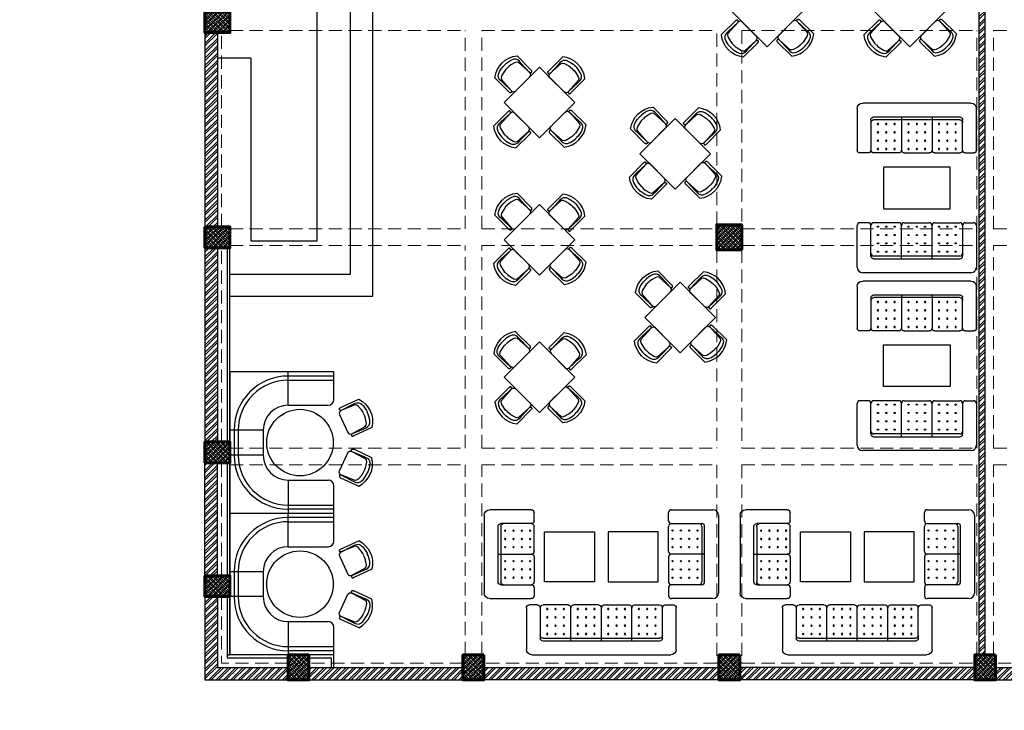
# Model space of a CAD drawing. Header units: inches. Extents: x 113025 to 158499, y 12149 to 30915.
# Tile 124 of 167: x 124551 to 125261, y 28523 to 29021. Entities that reach past the tile are written whole.
import ezdxf

# ---------------------------------------------------------------- set-up
doc = ezdxf.new("R2010")
doc.units = ezdxf.units.IN
doc.header["$MEASUREMENT"] = 0
doc.linetypes.add('HIDDEN', pattern=[0.375, 0.25, -0.125])
doc.layers.add('PD_025_TEXT', color=61, linetype='Continuous')
doc.layers.add('PD_BASE', color=8, linetype='Continuous', transparency=0.5)
for name, color, linetype, lineweight in [('PD_COLUMN', 2, 'Continuous', 60), ('PD_HATCH', 45, 'Continuous', 9), ('PP-SPRINKLER PIPE', 1, 'Continuous', 0)]:
    doc.layers.add(name, color=color, linetype=linetype, lineweight=lineweight)
pattern_1 = [(45, (268611.2745, 47371.9895), (-1.767766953, 1.767766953), []), (135, (268611.2745, 47371.9895), (-1.767766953, -1.767766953), [])]

# ---------------------------------------------------------------- blocks, each defined once
blk = doc.blocks.new('columns2')
at = {"layer": 'PD_HATCH'}
h = blk.add_hatch(dxfattribs=at)
h.set_pattern_fill('ANSI37', color=256, scale=20)
h.paths.add_polyline_path([(387, -250), (387, -268), (369, -268), (369, -250)])
h.paths.add_polyline_path([(18, 0), (18, -15), (0, -15), (0, 0)])
h.paths.add_polyline_path([(18, -828), (18, -813), (0, -813), (0, -828)])
h.paths.add_polyline_path([(201, -870), (186, -870), (186, -888), (201, -888)])
h.paths.add_polyline_path([(570, -870), (555, -870), (555, -888), (570, -888)])
h.paths.add_polyline_path([(754.5, -870), (739.5, -870), (739.5, -888), (754.5, -888)])
h.paths.add_polyline_path([(934.5, -870), (919.5, -870), (919.5, -888), (934.5, -888)])
h.paths.add_polyline_path([(385.5, -870), (370.5, -870), (370.5, -888), (385.5, -888)])
h.paths.add_polyline_path([(201, 42), (186, 42), (186, 60), (201, 60)])
h.paths.add_polyline_path([(387, -578), (387, -560), (369, -560), (369, -578)])
h.paths.add_polyline_path([(1116, -731.5), (1116, -716.5), (1098, -716.5), (1098, -731.5)])
h.paths.add_polyline_path([(1116, -111.5), (1116, -96.5), (1098, -96.5), (1098, -111.5)])
h.paths.add_polyline_path([(1116, -561.5), (1116, -576.5), (1098, -576.5), (1098, -561.5)])
h.paths.add_polyline_path([(1116, -251.5), (1116, -266.5), (1098, -266.5), (1098, -251.5)])
h.paths.add_polyline_path([(0, -731.5), (0, -716.5), (18, -716.5), (18, -731.5)])
h.paths.add_polyline_path([(0, -111.5), (0, -96.5), (18, -96.5), (18, -111.5)])
h.paths.add_polyline_path([(0, -406.5), (0, -421.5), (18, -421.5), (18, -406.5)])
h.paths.add_polyline_path([(0, -561.5), (0, -576.5), (18, -576.5), (18, -561.5)])
h.paths.add_polyline_path([(0, -251.5), (0, -266.5), (18, -266.5), (18, -251.5)])
h.paths.add_polyline_path([(993, -111.5), (993, -99.5), (984, -99.5), (984, -111.5)])
h.paths.add_polyline_path([(993, -189.5), (993, -201.5), (984, -201.5), (984, -189.5)])
h.paths.add_polyline_path([(903, -111.5), (903, -99.5), (912, -99.5), (912, -111.5)])
h.paths.add_polyline_path([(903, -189.5), (903, -201.5), (912, -201.5), (912, -189.5)])
h.paths.add_polyline_path([(75, -870), (60, -870), (60, -888), (75, -888)])
h.paths.add_polyline_path([(1116, -870), (1101, -870), (1101, -888), (1116, -888)])
h.paths.add_polyline_path([(75, 42), (60, 42), (60, 60), (75, 60)])
h.paths.add_polyline_path([(570, 42), (555, 42), (555, 60), (570, 60)])
h.paths.add_polyline_path([(754.5, 42), (739.5, 42), (739.5, 60), (754.5, 60)])
h.paths.add_polyline_path([(934.5, 42), (919.5, 42), (919.5, 60), (934.5, 60)])
h.paths.add_polyline_path([(385.5, 42), (370.5, 42), (370.5, 60), (385.5, 60)])
h.paths.add_polyline_path([(1116, 42), (1101, 42), (1101, 60), (1116, 60)])
h.paths.add_polyline_path([(738, -250), (738, -268), (756, -268), (756, -250)])
h.paths.add_polyline_path([(756, -578), (756, -560), (738, -560), (738, -578)])
at = {"layer": 'PD_COLUMN'}
for points in [[(0, -406.5), (0, -421.5), (18, -421.5), (18, -406.5)], [(387, -578), (387, -560), (369, -560), (369, -578)], [(0, -561.5), (0, -576.5), (18, -576.5), (18, -561.5)], [(0, -731.5), (0, -716.5), (18, -716.5), (18, -731.5)], [(18, -828), (18, -813), (0, -813), (0, -828)], [(75, -870), (60, -870), (60, -888), (75, -888)], [(201, -870), (186, -870), (186, -888), (201, -888)], [(385.5, -870), (370.5, -870), (370.5, -888), (385.5, -888)], [(570, -870), (555, -870), (555, -888), (570, -888)]]:
    blk.add_lwpolyline(points, close=True, dxfattribs=at)
at = {"layer": 'PD_HATCH', "linetype": 'HIDDEN', "ltscale": 38}
for p, q in [((0, -561.5), (0, -421.5)), ((12, -561.5), (12, -421.5)), ((18, -420), (187.5, -420)), ((187.5, -563), (187.5, -420)), ((199.5, -563), (199.5, -420)), ((199.5, -420), (369, -420)), ((369, -560), (369, -420)), ((387, -420), (556.5, -420)), ((387, -420), (387, -560)), ((556.5, -563), (556.5, -420)), ((568.5, -563), (568.5, -420)), ((568.5, -420), (738, -420)), ((18, -563), (187.5, -563)), ((199.5, -563), (369, -563)), ((387, -563), (556.5, -563)), ((568.5, -563), (738, -563)), ((0, -716.5), (0, -576.5)), ((12, -716.5), (12, -576.5)), ((18, -575), (187.5, -575)), ((187.5, -721), (187.5, -575)), ((199.5, -721), (199.5, -575)), ((199.5, -575), (369, -575)), ((369, -578), (369, -721)), ((387, -575), (556.5, -575)), ((387, -578), (387, -721)), ((556.5, -721), (556.5, -575)), ((568.5, -721), (568.5, -575)), ((568.5, -575), (738, -575)), ((18, -721), (187.5, -721)), ((199.5, -721), (369, -721)), ((387, -721), (556.5, -721)), ((568.5, -721), (738, -721)), ((0, -813), (0, -731.5)), ((12, -813), (12, -731.5)), ((18, -733), (187.5, -733)), ((187.5, -870), (187.5, -733)), ((199.5, -870), (199.5, -733)), ((199.5, -733), (369, -733)), ((369, -733), (369, -876)), ((387, -733), (556.5, -733)), ((387, -733), (387, -876)), ((556.5, -870), (556.5, -733)), ((568.5, -870), (568.5, -733)), ((568.5, -733), (738, -733)), ((0, -828), (0, -888)), ((12, -828), (12, -876)), ((60, -876), (12, -876)), ((186, -876), (75, -876)), ((369, -876), (201, -876)), ((387, -876), (555, -876)), ((738, -876), (570, -876)), ((60, -888), (0, -888)), ((186, -888), (75, -888)), ((370.5, -888), (201, -888)), ((385.5, -888), (555, -888)), ((739.5, -888), (570, -888))]:
    blk.add_line(p, q, dxfattribs=at)
blk = doc.blocks.new('A$C57124B3B')
at = {"color": 251}
for p, q in [((46, 504), (46, 109)), ((665, 109), (665, 506))]:
    blk.add_line(p, q, dxfattribs=at)
for points in [[(100, 525), (95, 530), (90, 534), (86, 537), (82, 539), (78, 541), (75, 542), (71, 542), (68, 542), (66, 541), (63, 541), (61, 540), (59, 539), (57, 538), (55, 537), (54, 535), (52, 534), (51, 532), (50, 529), (49, 526), (48, 522), (47, 516), (46, 509), (46, 506)], [(100, 525), (92, 265), (90, 207), (95, 175), (111, 140), (143, 111), (197, 86), (269, 70), (318, 65), (357, 65)], [(610, 525), (619, 265), (621, 207), (615, 175), (599, 140), (568, 111), (513, 86), (441, 70), (392, 65), (354, 65)], [(610, 525), (615, 530), (620, 534), (624, 537), (629, 539), (632, 541), (636, 542), (639, 542), (642, 542), (645, 541), (647, 541), (650, 540), (652, 539), (653, 538), (655, 537), (657, 535), (658, 534), (659, 532), (660, 529), (662, 526), (663, 522), (664, 516), (664, 509), (665, 506)]]:
    blk.add_lwpolyline(points, dxfattribs=at)
blk.add_lwpolyline([(353, 144), (310, 144), (260, 151), (165, 175), (136, 193), (116, 221), (100, 522, -0.429937), (157, 583), (553, 583, -0.429937), (610, 522), (594, 221), (575, 193), (545, 175), (450, 151), (401, 144), (357, 144)], format="xyb", dxfattribs=at)
blk.add_arc((355, 499), 498, 231.563, 308.437, dxfattribs=at)
blk = doc.blocks.new('FIXEDSEATING012')
at = {"color": 251}
for p, q in [((0, 0), (0, -102)), ((75, 0), (0, 0)), ((42, -24), (42, 0)), ((75, -3), (75, 0)), ((75, -3), (42, -3)), ((42, -6), (75, -6)), ((75, -20), (75, -3)), ((42, -24), (71, -24)), ((24, -42), (0, -42)), ((3, -42), (3, -60)), ((6, -42), (6, -60)), ((24, -42), (24, -60)), ((24, -60), (0, -60)), ((42, -78), (71, -78)), ((42, -78), (42, -102)), ((75, -102), (75, -82)), ((42, -96), (75, -96)), ((75, -99), (42, -99)), ((75, -102), (0, -102))]:
    blk.add_line(p, q, dxfattribs=at)
blk.add_circle((50.51, -51), 24, dxfattribs=at)
for centre, radius, start, end in [((42, -42), 39, 90, 180), ((42, -42), 36, 90, 180), ((71, -20), 4, 270, 0), ((42, -42), 18, 90, 180), ((42, -60), 39, 180, 270), ((42, -60), 36, 180, 270), ((42, -60), 18, 180, 270), ((71, -82), 4, 0, 90)]:
    blk.add_arc(centre, radius, start, end, dxfattribs=at)
at = {"color": 251, "extrusion": (0, 0, -1), "yscale": 0.03640297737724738, "zscale": -0.03640297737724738}
for p, xscale, rotation in [((-95.77, -16.47), 0.03640297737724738, 245), ((-95.77, -85.53), -0.03640297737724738, 295)]:
    blk.add_blockref('A$C57124B3B', p, dxfattribs=dict(at, xscale=xscale, rotation=rotation))
blk = doc.blocks.new('ghfhgfh')
at = {"color": 251}
for p, q in [((133107.64, 19586.52), (133207.64, 19586.52)), ((133103.64, 19552.52), (133103.64, 19582.52)), ((133199.64, 19576.52), (133115.64, 19576.52)), ((133135.64, 19576.52), (133135.64, 19552.52)), ((133157.64, 19576.52), (133157.64, 19552.52)), ((133179.64, 19576.52), (133179.64, 19552.52)), ((133211.64, 19582.52), (133211.64, 19552.52)), ((133211.64, 19582.52), (133211.64, 19552.52)), ((133113.64, 19552.52), (133113.64, 19574.52)), ((133115.64, 19574.52), (133199.64, 19574.52)), ((133201.64, 19574.52), (133201.64, 19552.52)), ((133111.64, 19550.52), (133105.64, 19550.52)), ((133133.64, 19550.52), (133115.64, 19550.52)), ((133155.64, 19550.52), (133137.64, 19550.52)), ((133159.64, 19550.52), (133177.64, 19550.52)), ((133181.64, 19550.52), (133199.64, 19550.52)), ((133203.64, 19550.52), (133209.64, 19550.52))]:
    blk.add_line(p, q, dxfattribs=at)
for centre in [(133118.64, 19571.38), (133124.64, 19571.38), (133130.64, 19571.38), (133140.64, 19571.38), (133146.64, 19571.38), (133152.64, 19571.38), (133162.64, 19571.38), (133168.64, 19571.38), (133174.64, 19571.38), (133184.64, 19571.38), (133190.64, 19571.38), (133196.64, 19571.38), (133118.64, 19565.38), (133124.64, 19565.38), (133130.64, 19565.38), (133140.64, 19565.38), (133146.64, 19565.38), (133152.64, 19565.38), (133162.64, 19565.38), (133168.64, 19565.38), (133174.64, 19565.38), (133184.64, 19565.38), (133190.64, 19565.38), (133196.64, 19565.38), (133118.64, 19559.38), (133124.64, 19559.38), (133130.64, 19559.38), (133140.64, 19559.38), (133146.64, 19559.38), (133152.64, 19559.38), (133162.64, 19559.38), (133168.64, 19559.38), (133174.64, 19559.38), (133184.64, 19559.38), (133190.64, 19559.38), (133196.64, 19559.38), (133118.64, 19553.38), (133124.64, 19553.38), (133130.64, 19553.38), (133140.64, 19553.38), (133146.64, 19553.38), (133152.64, 19553.38), (133162.64, 19553.38), (133168.64, 19553.38), (133174.64, 19553.38), (133184.64, 19553.38), (133190.64, 19553.38), (133196.64, 19553.38)]:
    blk.add_circle(centre, 0.442, dxfattribs=at)
for centre, radius, start, end in [((133107.64, 19582.52), 4, 90, 180), ((133207.64, 19582.52), 4, 0, 90), ((133115.64, 19574.52), 2, 90, 180), ((133199.64, 19574.52), 2, 0, 90), ((133115.64, 19572.52), 2, 90, 180), ((133199.64, 19572.52), 2, 0, 90), ((133105.64, 19552.52), 2, 180, 270), ((133111.64, 19552.52), 2, 270, 0), ((133115.64, 19552.52), 2, 180, 270), ((133133.64, 19552.52), 2, 270, 0), ((133137.64, 19552.52), 2, 180, 270), ((133155.64, 19552.52), 2, 270, 0), ((133159.64, 19552.52), 2, 180, 270), ((133177.64, 19552.52), 2, 270, 0), ((133181.64, 19552.52), 2, 180, 270), ((133199.64, 19552.52), 2, 270, 0), ((133203.64, 19552.52), 2, 180, 270), ((133209.64, 19552.52), 2, 270, 0)]:
    blk.add_arc(centre, radius, start, end, dxfattribs=at)
blk = doc.blocks.new('A$C545F11F4')
at = {"color": 251}
for p, q in [((4, 64), (34, 64)), ((2, 56), (2, 62)), ((38, 60), (38, 4)), ((2, 34), (2, 52)), ((4, 54), (26, 54)), ((26, 52), (26, 12)), ((28, 12), (28, 52)), ((2, 30), (2, 12)), ((28, 32), (4, 32)), ((2, 8), (2, 2)), ((26, 10), (4, 10)), ((34, 0), (4, 0))]:
    blk.add_line(p, q, dxfattribs=at)
for centre in [(4.86, 49), (4.86, 43), (10.86, 49), (10.86, 43), (16.86, 49), (16.86, 43), (22.86, 49), (22.86, 43), (4.86, 37), (10.86, 37), (16.86, 37), (22.86, 37), (4.86, 27), (4.86, 21), (10.86, 27), (10.86, 21), (16.86, 27), (16.86, 21), (22.86, 27), (22.86, 21), (4.86, 15), (10.86, 15), (16.86, 15), (22.86, 15)]:
    blk.add_circle(centre, 0.442, dxfattribs=at)
for centre, radius, start, end in [((4, 62), 2, 90, 180), ((34, 60), 4, 0, 90), ((4, 56), 2, 180, 270), ((4, 52), 2, 90, 180), ((24, 52), 2, 360, 90), ((26, 52), 2, 0, 90), ((4, 34), 2, 180, 270), ((4, 30), 2, 90, 180), ((4, 12), 2, 180, 270), ((4, 8), 2, 90, 180), ((24, 12), 2, 270, 0), ((26, 12), 2, 270, 0), ((4, 2), 2, 180, 270), ((34, 4), 4, 270, 0)]:
    blk.add_arc(centre, radius, start, end, dxfattribs=at)
blk = doc.blocks.new('EDEW')
at = {"color": 251}
for points in [[(-122.75, 83.74), (-86.75, 83.74), (-86.75, 47.74), (-122.75, 47.74)], [(-40.92, 83.74), (-76.92, 83.74), (-76.92, 47.74), (-40.92, 47.74)]]:
    blk.add_lwpolyline(points, close=True, dxfattribs=at)
at = {"color": 251, "xscale": -1}
blk.add_blockref('A$C545F11F4', (-128.3, 35.76), dxfattribs=at)
at = {"color": 251}
blk.add_blockref('A$C545F11F4', (-35.37, 35.76), dxfattribs=at)
at = {"color": 251, "xscale": -1, "rotation": 180}
blk.add_blockref('ghfhgfh', (-133239.47, 19581.66), dxfattribs=at)
blk = doc.blocks.new('5T2G3')
at = {"color": 251}
blk.add_lwpolyline([(-65.1, 22.42), (-29.1, 22.42), (-29.1, 58.42), (-65.1, 58.42)], close=True, dxfattribs=at)
at = {"color": 251, "extrusion": (0, 0, -1), "yscale": 0.03640297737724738, "zscale": -0.03640297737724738}
for p, xscale, rotation in [((58.84, 79.7), 0.03640297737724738, 180.3099349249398), ((86.38, 27.68), 0.03640297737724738, 90.30993492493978), ((7.82, 27.68), -0.03640297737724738, 269.6900650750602), ((58.84, 1.14), -0.03640297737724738, 359.6900650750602)]:
    blk.add_blockref('A$C57124B3B', p, dxfattribs=dict(at, xscale=xscale, rotation=rotation))
blk = doc.blocks.new('3SEATER445')
at = {"color": 251}
for p, q in [((-31.85, 36), (-37.85, 36)), ((-9.85, 36), (-27.85, 36)), ((-5.85, 36), (12.15, 36)), ((16.15, 36), (34.15, 36)), ((38.15, 36), (44.15, 36)), ((-39.85, 4), (-39.85, 34)), ((-29.85, 12), (-29.85, 34)), ((-7.85, 10), (-7.85, 34)), ((14.15, 10), (14.15, 34)), ((36.15, 34), (36.15, 12)), ((46.15, 34), (46.15, 4)), ((34.15, 12), (-27.85, 12)), ((-27.85, 10), (34.15, 10)), ((42.15, 0), (-35.85, 0))]:
    blk.add_line(p, q, dxfattribs=at)
for centre in [(-24.85, 33.14), (-18.85, 33.14), (-12.85, 33.14), (-2.85, 33.14), (3.15, 33.14), (9.15, 33.14), (19.15, 33.14), (25.15, 33.14), (31.15, 33.14), (-24.85, 27.14), (-24.85, 21.14), (-18.85, 27.14), (-18.85, 21.14), (-12.85, 27.14), (-12.85, 21.14), (-2.85, 27.14), (-2.85, 21.14), (3.15, 27.14), (3.15, 21.14), (9.15, 27.14), (9.15, 21.14), (19.15, 27.14), (19.15, 21.14), (25.15, 27.14), (25.15, 21.14), (31.15, 27.14), (31.15, 21.14), (-24.85, 15.14), (-18.85, 15.14), (-12.85, 15.14), (-2.85, 15.14), (3.15, 15.14), (9.15, 15.14), (19.15, 15.14), (25.15, 15.14), (31.15, 15.14)]:
    blk.add_circle(centre, 0.442, dxfattribs=at)
for centre, radius, start, end in [((-37.85, 34), 2, 90, 180), ((-31.85, 34), 2, 0, 90), ((-27.85, 34), 2, 90, 180), ((-9.85, 34), 2, 0, 90), ((-5.85, 34), 2, 90, 180), ((12.15, 34), 2, 0, 90), ((16.15, 34), 2, 90, 180), ((34.15, 34), 2, 360, 90), ((38.15, 34), 2, 90, 180), ((44.15, 34), 2, 360, 90), ((-27.85, 14), 2, 180, 270), ((-27.85, 12), 2, 180, 270), ((34.15, 14), 2, 270, 0), ((34.15, 12), 2, 270, 0), ((-35.85, 4), 4, 180, 270), ((42.15, 4), 4, 270, 360)]:
    blk.add_arc(centre, radius, start, end, dxfattribs=at)
blk = doc.blocks.new('FIRST FLOOR AR PLAN')
at = {"layer": 'PD_BASE'}
h = blk.add_hatch(dxfattribs=at)
h.set_pattern_fill('ANSI32', color=256, scale=10)
h.set_pattern_definition([(45, (123173.841, 20768.249), (-2.65165, 2.65165), []), (45, (123175.6088, 20768.249), (-2.65165, 2.65165), [])])
h.paths.add_polyline_path([(123176.99, 20811), (123167.99, 20811), (123167.99, 20729.5), (123176.99, 20729.5)])
h.paths.add_polyline_path([(123538.49, 20663.5), (123368.99, 20663.5), (123368.99, 20654.5), (123538.49, 20654.5)])
h.paths.add_polyline_path([(123722.99, 20663.5), (123553.49, 20663.5), (123553.49, 20654.5), (123722.99, 20654.5)])
h.paths.add_polyline_path([(123176.99, 21527.5), (123167.99, 21527.5), (123167.99, 21446), (123176.99, 21446)])
h.paths.add_polyline_path([(123176.99, 21431), (123167.99, 21431), (123167.99, 21291), (123176.99, 21291)])
h.paths.add_polyline_path([(123176.99, 21276), (123167.99, 21276), (123167.99, 21136), (123176.99, 21136)])
h.paths.add_polyline_path([(123176.99, 21121), (123167.99, 21121), (123167.99, 20981), (123176.99, 20981)])
h.paths.add_polyline_path([(123176.99, 20966), (123167.99, 20966), (123167.99, 20826), (123176.99, 20826)])
h.paths.add_polyline_path([(124268.99, 21602.5), (124102.49, 21602.5), (124102.49, 21593.5), (124268.99, 21593.5)])
h.paths.add_polyline_path([(124087.49, 21602.5), (123922.49, 21602.5), (123922.49, 21593.5), (124087.49, 21593.5)])
h.paths.add_polyline_path([(123907.49, 21602.5), (123737.99, 21602.5), (123737.99, 21593.5), (123907.49, 21593.5)])
h.paths.add_polyline_path([(123722.99, 21602.5), (123553.49, 21602.5), (123553.49, 21593.5), (123722.99, 21593.5)])
h.paths.add_polyline_path([(123353.99, 21602.5), (123242.99, 21602.5), (123242.99, 21593.5), (123353.99, 21593.5)])
h.paths.add_polyline_path([(123227.99, 21602.5), (123167.99, 21602.5), (123167.99, 21542.5), (123176.99, 21542.5), (123176.99, 21593.5), (123227.99, 21593.5)])
h.paths.add_polyline_path([(123176.99, 20714.5), (123167.99, 20714.5), (123167.99, 20654.5), (123227.99, 20654.5), (123227.99, 20663.5), (123176.99, 20663.5)])
h.paths.add_polyline_path([(123353.99, 20663.5), (123242.99, 20663.5), (123242.99, 20654.5), (123353.99, 20654.5)])
h.paths.add_polyline_path([(123762.74, 20663.5), (123737.99, 20663.5), (123737.99, 20654.5), (123762.74, 20654.5)])
h.paths.add_polyline_path([(123907.49, 20663.5), (123882.74, 20663.5), (123882.74, 20654.5), (123907.49, 20654.5)])
h.paths.add_polyline_path([(123944.99, 20663.5), (123922.49, 20663.5), (123922.49, 20654.5), (123944.99, 20654.5)])
h.paths.add_polyline_path([(124087.49, 20663.5), (124064.99, 20663.5), (124064.99, 20654.5), (124087.49, 20654.5)])
h.paths.add_polyline_path([(124124.99, 20663.5), (124102.49, 20663.5), (124102.49, 20654.5), (124124.99, 20654.5)])
h.paths.add_polyline_path([(124268.99, 20663.5), (124244.99, 20663.5), (124244.99, 20654.5), (124268.99, 20654.5)])
h.paths.add_polyline_path([(124283.99, 20672.5), (124274.99, 20672.5)])
h.paths.add_polyline_path([(124283.99, 20811), (124274.99, 20811), (124274.99, 20672.5), (124283.99, 20672.5)])
h.paths.add_polyline_path([(124283.99, 20966), (124274.99, 20966), (124274.99, 20826), (124283.99, 20826)])
h.paths.add_polyline_path([(124283.99, 21276), (124274.99, 21276), (124274.99, 20981), (124283.99, 20981)])
h.paths.add_polyline_path([(124283.99, 21584.5), (124274.99, 21584.5), (124274.99, 21446), (124283.99, 21446)])
h.paths.add_polyline_path([(124265.99, 21443), (124160.99, 21443), (124160.99, 21434), (124265.99, 21434)])
h.paths.add_polyline_path([(124160.99, 21431), (124151.99, 21431), (124151.99, 21353), (124160.99, 21353)])
h.paths.add_polyline_path([(124151.99, 21443), (124079.99, 21443), (124079.99, 21434), (124151.99, 21434)])
h.paths.add_polyline_path([(124079.99, 21431), (124070.99, 21431), (124070.99, 21353), (124079.99, 21353)])
h.paths.add_polyline_path([(124070.99, 21443), (123989.99, 21443), (123989.99, 21341), (124016.99, 21341), (124016.99, 21350), (123998.99, 21350), (123998.99, 21434), (124070.99, 21434)])
h.paths.add_polyline_path([(124070.99, 21350), (124052.99, 21350), (124052.99, 21341), (124070.99, 21341)], flags=17)
h.paths.add_polyline_path([(124097.99, 21350), (124079.99, 21350), (124079.99, 21341), (124097.99, 21341)])
h.paths.add_polyline_path([(124151.99, 21350), (124133.99, 21350), (124133.99, 21341), (124151.99, 21341)])
h.paths.add_polyline_path([(124160.99, 21341), (124151.99, 21341), (124151.99, 21278), (124160.99, 21278)])
h.paths.add_polyline_path([(124283.99, 21292), (124274.99, 21292), (124274.99, 21291), (124283.99, 21291)])
h.paths.add_polyline_path([(124283.99, 21431), (124274.99, 21431), (124274.99, 21412), (124283.99, 21412)])
h.paths.add_polyline_path([(123405.74, 21593.5), (123405.74, 21602.5), (123368.99, 21602.5), (123368.99, 21593.5)])
h.paths.add_polyline_path([(123501.74, 21602.5), (123501.74, 21593.5), (123538.49, 21593.5), (123538.49, 21602.5)])
h = blk.add_hatch(dxfattribs=at)
h.set_pattern_fill('ANSI32', color=256, scale=10)
h.set_pattern_definition([(45, (-9858.2517, 2013.745), (-2.65165043, 2.65165043), []), (45, (-9856.484, 2013.745), (-2.65165043, 2.65165043), [])])
h.paths.add_polyline_path([(123730.49, 21204.62), (123536.99, 21204.62), (123536.99, 21199.62), (123574.94, 21199.62), (123725.99, 21199.62), (123725.99, 20672.5), (123730.49, 20672.5), (123730.49, 21199.62)])
h = blk.add_hatch(dxfattribs=at)
h.set_pattern_fill('ANSI37', color=256, scale=20)
h.set_pattern_definition(pattern_1)
h.paths.add_polyline_path([(123167.99, 21136), (123167.99, 21121), (123185.99, 21121), (123185.99, 21136)])
h = blk.add_hatch(dxfattribs=at)
h.set_pattern_fill('ANSI37', color=256, scale=20)
h.set_pattern_definition(pattern_1)
h.paths.add_polyline_path([(123554.99, 20964.5), (123554.99, 20982.5), (123536.99, 20982.5), (123536.99, 20964.5)])
h = blk.add_hatch(dxfattribs=at)
h.set_pattern_fill('ANSI37', color=256, scale=20)
h.set_pattern_definition(pattern_1)
h.paths.add_polyline_path([(123167.99, 20981), (123167.99, 20966), (123185.99, 20966), (123185.99, 20981)])
h = blk.add_hatch(dxfattribs=at)
h.set_pattern_fill('ANSI37', color=256, scale=20)
h.set_pattern_definition(pattern_1)
h.paths.add_polyline_path([(123167.99, 20811), (123167.99, 20826), (123185.99, 20826), (123185.99, 20811)])
h = blk.add_hatch(dxfattribs=at)
h.set_pattern_fill('ANSI37', color=256, scale=20)
h.set_pattern_definition(pattern_1)
h.paths.add_polyline_path([(123167.99, 20714.5), (123167.99, 20729.5), (123185.99, 20729.5), (123185.99, 20714.5)])
h = blk.add_hatch(dxfattribs=at)
h.set_pattern_fill('ANSI37', color=256, scale=20)
h.set_pattern_definition(pattern_1)
h.paths.add_polyline_path([(123242.99, 20654.5), (123227.99, 20654.5), (123227.99, 20672.5), (123242.99, 20672.5)])
h = blk.add_hatch(dxfattribs=at)
h.set_pattern_fill('ANSI37', color=256, scale=20)
h.set_pattern_definition(pattern_1)
h.paths.add_polyline_path([(123368.99, 20654.5), (123353.99, 20654.5), (123353.99, 20672.5), (123368.99, 20672.5)])
h = blk.add_hatch(dxfattribs=at)
h.set_pattern_fill('ANSI37', color=256, scale=20)
h.set_pattern_definition(pattern_1)
h.paths.add_polyline_path([(123553.49, 20654.5), (123538.49, 20654.5), (123538.49, 20672.5), (123553.49, 20672.5)])
h = blk.add_hatch(dxfattribs=at)
h.set_pattern_fill('ANSI37', color=256, scale=20)
h.set_pattern_definition(pattern_1)
h.paths.add_polyline_path([(123737.99, 20654.5), (123722.99, 20654.5), (123722.99, 20672.5), (123737.99, 20672.5)])
for p, q in [((123288.99, 20931), (123288.99, 21172.5)), ((123248.99, 20971), (123248.99, 21156.5)), ((123272.99, 20947), (123272.99, 21156.5)), ((123200.99, 21102.5), (123176.99, 21102.5)), ((123200.99, 21102.5), (123200.99, 20971)), ((123200.99, 20971), (123248.99, 20971)), ((123185.99, 20947), (123272.99, 20947)), ((123185.99, 20931), (123288.99, 20931))]:
    blk.add_line(p, q, dxfattribs=at)
at = {"layer": 'PD_BASE', "lineweight": 30}
for p, q in [((123730.49, 21099.23), (123730.49, 21143.96)), ((123167.99, 21121), (123167.99, 20981)), ((123176.99, 21121), (123176.99, 20981)), ((123167.99, 20966), (123167.99, 20826)), ((123176.99, 20966), (123176.99, 20826)), ((123167.99, 20729.5), (123167.99, 20811)), ((123176.99, 20729.5), (123176.99, 20811)), ((123167.99, 20714.5), (123167.99, 20654.5)), ((123176.99, 20714.5), (123176.99, 20663.5)), ((123176.99, 20663.5), (123227.99, 20663.5)), ((123242.99, 20663.5), (123353.99, 20663.5)), ((123368.99, 20663.5), (123538.49, 20663.5)), ((123722.99, 20663.5), (123553.49, 20663.5)), ((123737.99, 20663.5), (123762.74, 20663.5)), ((123167.99, 20654.5), (123353.99, 20654.5)), ((123538.49, 20654.5), (123368.99, 20654.5)), ((123722.99, 20654.5), (123553.49, 20654.5)), ((123737.99, 20654.5), (123762.74, 20654.5))]:
    blk.add_line(p, q, dxfattribs=at)
blk.add_lwpolyline([(123725.99, 21199.62), (123725.99, 20672.5), (123730.49, 20672.5), (123730.49, 21199.62)], dxfattribs=at)
at = {"layer": 'PD_BASE'}
for points in [[(123167.99, 21136), (123167.99, 21121), (123185.99, 21121), (123185.99, 21136)], [(123657.14, 20994.1), (123705.14, 20994.1), (123705.14, 21024.1), (123657.14, 21024.1)], [(123554.99, 20964.5), (123554.99, 20982.5), (123536.99, 20982.5), (123536.99, 20964.5)], [(123536.99, 20982.5), (123554.99, 20982.5), (123554.99, 20964.5), (123536.99, 20964.5)], [(123167.99, 20981), (123167.99, 20966), (123185.99, 20966), (123185.99, 20981)], [(123183.99, 20966), (123183.99, 20826), (123185.99, 20826), (123185.99, 20966)], [(123657.14, 20895.86), (123705.14, 20895.86), (123705.14, 20865.86), (123657.14, 20865.86)], [(123167.99, 20811), (123167.99, 20826), (123185.99, 20826), (123185.99, 20811)], [(123183.99, 20811), (123183.99, 20729.5), (123185.99, 20729.5), (123185.99, 20811)], [(123185.99, 20714.5), (123185.99, 20729.5), (123167.99, 20729.5), (123167.99, 20714.5)], [(123183.99, 20714.5), (123183.99, 20672.5), (123185.99, 20672.5), (123185.99, 20714.5)], [(123227.99, 20672.5), (123183.99, 20672.5), (123183.99, 20670.5), (123227.99, 20670.5)], [(123242.99, 20672.5), (123227.99, 20672.5), (123227.99, 20654.5), (123242.99, 20654.5)], [(123368.99, 20672.5), (123353.99, 20672.5), (123353.99, 20654.5), (123368.99, 20654.5)], [(123553.49, 20672.5), (123538.49, 20672.5), (123538.49, 20654.5), (123553.49, 20654.5)], [(123737.99, 20672.5), (123722.99, 20672.5), (123722.99, 20654.5), (123737.99, 20654.5)]]:
    blk.add_lwpolyline(points, close=True, dxfattribs=at)
at = {"layer": 'PD_BASE', "color": 251, "true_color": 0x636466}
blk.add_lwpolyline([(123554.99, 20964.5), (123554.99, 20982.5), (123536.99, 20982.5), (123536.99, 20964.5)], close=True, dxfattribs=at)
at = {"layer": 'PD_BASE'}
blk.add_lwpolyline([(123260.99, 20663.5), (123260.99, 20672.5), (123242.99, 20672.5), (123242.99, 20670.5), (123258.99, 20670.5), (123258.99, 20663.5)], dxfattribs=at)
at = {"layer": 'PD_BASE', "rotation": 45}
for p in [(123635.1, 21140.82), (123737.95, 21140.82), (123470.99, 21075.31), (123568.83, 21038.43), (123470.99, 20976.35), (123572.41, 20920.41)]:
    blk.add_blockref('5T2G3', p, dxfattribs=at)
at = {"layer": 'PD_BASE', "xscale": -1}
for name, p, rotation in [('3SEATER445', (123677.99, 21070.23), 180), ('3SEATER445', (123677.99, 20941.98), 180), ('5T2G3', (123470.99, 20867.94), 134.9999999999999)]:
    blk.add_blockref(name, p, dxfattribs=dict(at, rotation=rotation))
at = {"layer": 'PD_BASE'}
for name, p in [('3SEATER445', (123677.99, 20947.98)), ('FIXEDSEATING012', (123185.99, 20876.5)), ('3SEATER445', (123677.99, 20819.73)), ('EDEW', (123535.58, 20677.36)), ('EDEW', (123720.08, 20677.36)), ('FIXEDSEATING012', (123185.99, 20774.5))]:
    blk.add_blockref(name, p, dxfattribs=at)
at = {"layer": 'PD_COLUMN'}
blk.add_blockref('columns2', (123167.99, 21542.5), dxfattribs=at)

msp = doc.modelspace()

# ---------------------------------------------------------------- block references
at = {"layer": 'PD_025_TEXT'}
msp.add_blockref('FIRST FLOOR AR PLAN', (1516.78, 7890.65), dxfattribs=at)

# ---------------------------------------------------------------- next in the draw order: linework, layer by layer
at = {"layer": 'PP-SPRINKLER PIPE'}
msp.add_circle((124551.24, 29172.99), 1741.72, dxfattribs=at)

doc.saveas('drawing.dxf')
